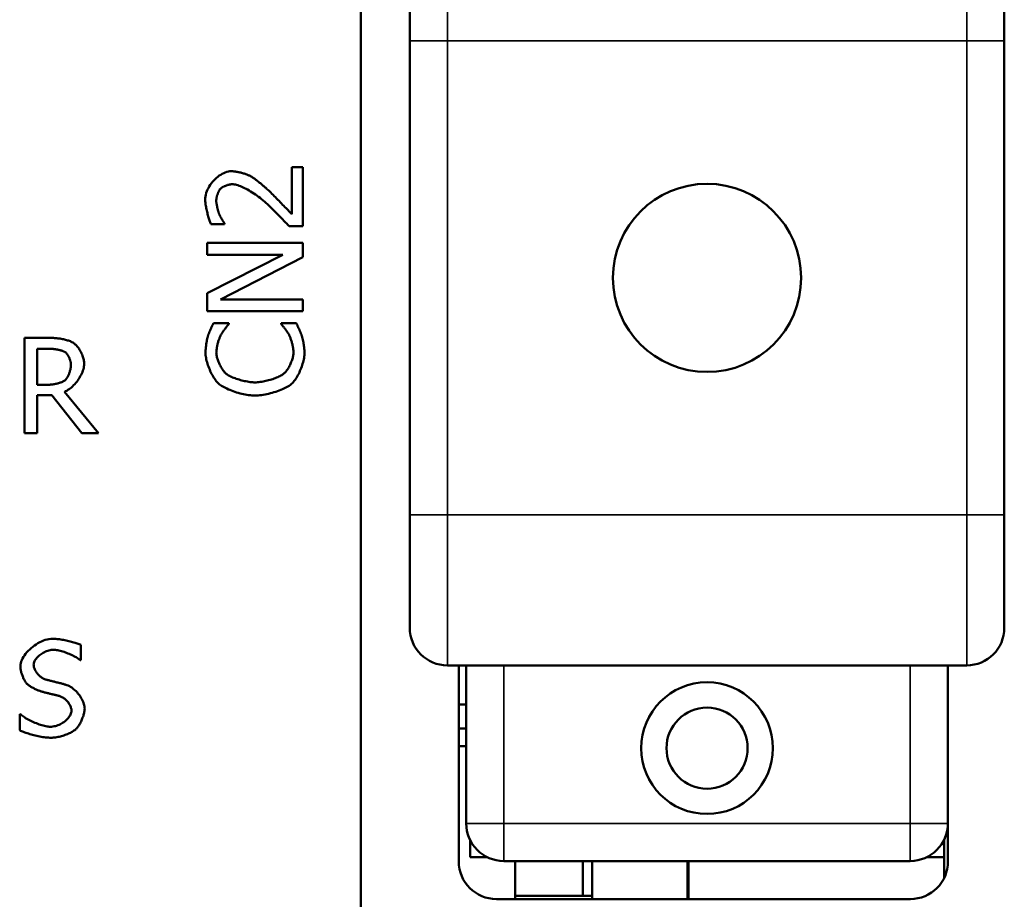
# Model space of a CAD drawing. Header units: millimetres. Extents: x 163 to 2699, y 224 to 730.
# Tile 100 of 168: x 509 to 535, y 469 to 492. Entities that reach past the tile are written whole.
import ezdxf

# ---------------------------------------------------------------- set-up
doc = ezdxf.new("R2010")
doc.units = ezdxf.units.MM
doc.layers.add('可見 (ISO)', color=7, linetype='Continuous', lineweight=50)
doc.layers.add('窄部可見 (ISO)', color=7, linetype='Continuous', lineweight=35)

msp = doc.modelspace()

# ---------------------------------------------------------------- linework, layer by layer
at = {"layer": '可見 (ISO)'}
for p, q in [((517.57, 468.252), (517.57, 519.222)), ((518.867, 491.664), (518.867, 494.664)), ((534.667, 494.664), (534.667, 491.664)), ((518.867, 491.664), (518.867, 479.064)), ((534.667, 479.064), (534.667, 491.664)), ((515.73, 487.055), (515.73, 488.303)), ((515.73, 488.303), (516.025, 488.303)), ((516.025, 488.303), (516.025, 486.736)), ((513.946, 486.79), (513.583, 486.79)), ((513.946, 486.808), (513.946, 486.79)), ((516.025, 486.736), (515.664, 486.736)), ((513.485, 485.979), (513.485, 486.294)), ((513.485, 486.294), (516.025, 486.294)), ((516.025, 486.294), (516.025, 485.915)), ((513.485, 484.956), (515.496, 485.979)), ((515.496, 485.979), (513.485, 485.979)), ((516.025, 485.915), (513.834, 484.791)), ((513.485, 484.476), (513.485, 484.956)), ((513.834, 484.791), (516.025, 484.791)), ((516.025, 484.791), (516.025, 484.476)), ((516.025, 484.476), (513.485, 484.476)), ((513.653, 484.161), (514.061, 484.161)), ((514.061, 484.161), (514.061, 484.135)), ((515.448, 484.137), (515.448, 484.161)), ((515.448, 484.161), (515.852, 484.161)), ((508.627, 481.232), (508.627, 483.772)), ((508.627, 483.772), (509.282, 483.772)), ((508.965, 482.524), (508.965, 483.479)), ((508.965, 483.479), (509.3, 483.479)), ((509.261, 482.524), (508.965, 482.524)), ((509.352, 482.242), (508.965, 482.242)), ((508.965, 482.242), (508.965, 481.232)), ((510.154, 481.232), (509.352, 482.242)), ((509.689, 482.337), (510.593, 481.232)), ((508.965, 481.232), (508.627, 481.232)), ((510.593, 481.232), (510.154, 481.232)), ((518.867, 476.064), (518.867, 479.064)), ((534.667, 479.064), (534.667, 476.064)), ((510.13, 475.607), (510.13, 475.203)), ((510.13, 475.203), (510.105, 475.203)), ((519.867, 475.064), (533.667, 475.064)), ((520.17, 469.852), (520.17, 475.064)), ((520.367, 475.064), (520.367, 470.864)), ((533.167, 470.864), (533.167, 475.064)), ((533.17, 475.064), (533.17, 469.852)), ((520.17, 474.022), (520.367, 474.022)), ((508.502, 473.339), (508.502, 473.763)), ((508.502, 473.763), (508.526, 473.763)), ((520.17, 473.382), (520.367, 473.382)), ((520.17, 472.919), (520.367, 472.919)), ((520.47, 469.962), (520.47, 470.422)), ((533.07, 470.435), (533.07, 469.962)), ((520.937, 469.962), (520.47, 469.962)), ((533.07, 469.962), (532.596, 469.962)), ((533.07, 469.416), (533.07, 469.962)), ((521.367, 469.864), (532.167, 469.864)), ((521.67, 468.852), (521.67, 469.864)), ((523.47, 469.864), (523.47, 468.942)), ((523.71, 469.864), (523.71, 468.852)), ((526.25, 468.852), (526.25, 469.864)), ((526.27, 469.864), (526.27, 468.852)), ((521.67, 468.942), (523.71, 468.942)), ((526.25, 468.942), (526.27, 468.942)), ((521.17, 468.852), (532.17, 468.852))]:
    msp.add_line(p, q, dxfattribs=at)
at = {"layer": '可見 (ISO)', "flags": 128}
for points in [[(513.431, 487.44), (513.433, 487.485), (513.439, 487.53), (513.448, 487.575), (513.46, 487.62), (513.476, 487.665), (513.495, 487.709), (513.516, 487.752), (513.541, 487.795), (513.567, 487.836), (513.596, 487.877), (513.627, 487.915), (513.66, 487.953), (513.694, 487.988), (513.73, 488.021), (513.767, 488.052), (513.805, 488.081), (513.844, 488.106), (513.884, 488.13), (513.925, 488.15), (513.966, 488.166), (514.007, 488.18), (514.048, 488.19), (514.088, 488.196), (514.129, 488.198)], [(514.129, 488.198), (514.148, 488.197), (514.168, 488.196), (514.189, 488.195), (514.211, 488.192), (514.234, 488.189), (514.257, 488.186), (514.28, 488.182), (514.304, 488.177), (514.327, 488.172), (514.351, 488.167), (514.375, 488.161), (514.399, 488.155), (514.423, 488.149), (514.446, 488.142), (514.469, 488.135), (514.491, 488.128), (514.513, 488.12), (514.534, 488.113), (514.554, 488.105), (514.573, 488.097), (514.591, 488.089), (514.608, 488.082), (514.623, 488.074), (514.637, 488.066)], [(514.637, 488.066), (514.652, 488.058), (514.667, 488.048), (514.684, 488.038), (514.701, 488.026), (514.719, 488.014), (514.737, 488.001), (514.756, 487.987), (514.776, 487.973), (514.796, 487.958), (514.816, 487.942), (514.836, 487.926), (514.857, 487.91), (514.877, 487.894), (514.897, 487.877), (514.917, 487.861), (514.937, 487.845), (514.956, 487.828), (514.975, 487.813), (514.993, 487.797), (515.011, 487.782), (515.027, 487.767), (515.043, 487.753), (515.058, 487.739), (515.072, 487.726)], [(513.828, 487.726), (513.822, 487.718), (513.815, 487.71), (513.809, 487.7), (513.803, 487.689), (513.797, 487.678), (513.791, 487.666), (513.785, 487.653), (513.779, 487.64), (513.773, 487.627), (513.768, 487.613), (513.763, 487.599), (513.758, 487.584), (513.753, 487.569), (513.748, 487.555), (513.744, 487.54), (513.741, 487.525), (513.737, 487.51), (513.734, 487.496), (513.732, 487.481), (513.729, 487.467), (513.728, 487.454), (513.726, 487.441), (513.726, 487.428), (513.725, 487.416)], [(514.147, 487.852), (514.134, 487.852), (514.12, 487.851), (514.105, 487.849), (514.09, 487.847), (514.075, 487.844), (514.06, 487.841), (514.044, 487.837), (514.028, 487.833), (514.013, 487.828), (513.997, 487.823), (513.982, 487.817), (513.967, 487.812), (513.952, 487.805), (513.938, 487.799), (513.924, 487.792), (513.91, 487.786), (513.897, 487.778), (513.885, 487.771), (513.873, 487.764), (513.862, 487.756), (513.852, 487.749), (513.843, 487.741), (513.835, 487.734), (513.828, 487.726)], [(515.053, 487.35), (515.013, 487.386), (514.972, 487.421), (514.931, 487.455), (514.889, 487.488), (514.848, 487.52), (514.806, 487.551), (514.764, 487.58), (514.722, 487.609), (514.68, 487.636), (514.639, 487.662), (514.598, 487.687), (514.557, 487.71), (514.517, 487.731), (514.478, 487.751), (514.439, 487.77), (514.402, 487.786), (514.365, 487.801), (514.33, 487.814), (514.296, 487.826), (514.263, 487.835), (514.232, 487.842), (514.202, 487.848), (514.174, 487.851), (514.147, 487.852)], [(515.072, 487.726), (515.094, 487.705), (515.119, 487.682), (515.146, 487.656), (515.174, 487.629), (515.203, 487.6), (515.233, 487.57), (515.264, 487.539), (515.296, 487.507), (515.328, 487.475), (515.361, 487.441), (515.393, 487.408), (515.426, 487.375), (515.458, 487.342), (515.489, 487.309), (515.52, 487.277), (515.55, 487.246), (515.579, 487.216), (515.606, 487.187), (515.632, 487.16), (515.656, 487.135), (515.678, 487.111), (515.698, 487.09), (515.715, 487.071), (515.73, 487.055)], [(513.583, 486.79), (513.577, 486.804), (513.57, 486.822), (513.562, 486.841), (513.554, 486.863), (513.546, 486.887), (513.538, 486.912), (513.529, 486.939), (513.521, 486.968), (513.513, 486.997), (513.504, 487.028), (513.496, 487.059), (513.488, 487.091), (513.48, 487.123), (513.473, 487.156), (513.466, 487.188), (513.459, 487.22), (513.453, 487.251), (513.448, 487.282), (513.443, 487.312), (513.439, 487.341), (513.435, 487.368), (513.433, 487.394), (513.432, 487.418), (513.431, 487.44)], [(513.725, 487.416), (513.726, 487.404), (513.726, 487.391), (513.727, 487.378), (513.729, 487.363), (513.731, 487.348), (513.733, 487.333), (513.736, 487.317), (513.738, 487.301), (513.742, 487.284), (513.745, 487.267), (513.749, 487.25), (513.752, 487.233), (513.756, 487.216), (513.761, 487.199), (513.765, 487.183), (513.769, 487.166), (513.774, 487.15), (513.778, 487.135), (513.783, 487.12), (513.788, 487.105), (513.792, 487.091), (513.797, 487.079), (513.801, 487.066), (513.806, 487.055)], [(515.664, 486.736), (515.644, 486.758), (515.622, 486.781), (515.599, 486.805), (515.575, 486.83), (515.55, 486.856), (515.524, 486.883), (515.498, 486.911), (515.471, 486.938), (515.443, 486.967), (515.415, 486.995), (515.387, 487.024), (515.359, 487.052), (515.33, 487.081), (515.302, 487.109), (515.274, 487.137), (515.247, 487.164), (515.22, 487.191), (515.193, 487.217), (515.167, 487.242), (515.142, 487.266), (515.118, 487.289), (515.095, 487.311), (515.074, 487.331), (515.053, 487.35)], [(513.806, 487.055), (513.81, 487.046), (513.814, 487.036), (513.819, 487.026), (513.824, 487.015), (513.83, 487.004), (513.836, 486.992), (513.842, 486.98), (513.848, 486.969), (513.855, 486.956), (513.862, 486.944), (513.869, 486.932), (513.876, 486.92), (513.883, 486.909), (513.889, 486.897), (513.896, 486.886), (513.903, 486.875), (513.909, 486.864), (513.916, 486.854), (513.922, 486.845), (513.927, 486.836), (513.933, 486.828), (513.937, 486.821), (513.942, 486.814), (513.946, 486.808)], [(513.505, 483.824), (513.509, 483.835), (513.513, 483.846), (513.517, 483.859), (513.522, 483.872), (513.528, 483.885), (513.533, 483.899), (513.539, 483.914), (513.545, 483.929), (513.552, 483.945), (513.559, 483.96), (513.565, 483.976), (513.572, 483.992), (513.579, 484.008), (513.586, 484.024), (513.594, 484.039), (513.601, 484.055), (513.608, 484.07), (513.615, 484.085), (513.622, 484.099), (513.629, 484.113), (513.635, 484.126), (513.641, 484.139), (513.648, 484.15), (513.653, 484.161)], [(514.061, 484.135), (514.055, 484.128), (514.049, 484.121), (514.042, 484.113), (514.035, 484.105), (514.027, 484.095), (514.018, 484.085), (514.009, 484.074), (514, 484.063), (513.99, 484.051), (513.981, 484.038), (513.97, 484.026), (513.96, 484.012), (513.95, 483.999), (513.94, 483.985), (513.93, 483.971), (513.919, 483.957), (513.909, 483.943), (513.9, 483.929), (513.89, 483.915), (513.881, 483.902), (513.872, 483.888), (513.864, 483.874), (513.856, 483.861), (513.849, 483.849)], [(515.652, 483.867), (515.645, 483.879), (515.637, 483.891), (515.629, 483.904), (515.621, 483.916), (515.612, 483.93), (515.603, 483.943), (515.594, 483.956), (515.584, 483.969), (515.574, 483.983), (515.564, 483.996), (515.555, 484.009), (515.545, 484.022), (515.535, 484.035), (515.525, 484.047), (515.516, 484.059), (515.507, 484.07), (515.498, 484.081), (515.489, 484.091), (515.481, 484.101), (515.473, 484.11), (515.466, 484.118), (515.459, 484.125), (515.453, 484.131), (515.448, 484.137)], [(515.852, 484.161), (515.857, 484.151), (515.862, 484.139), (515.868, 484.127), (515.874, 484.114), (515.88, 484.101), (515.886, 484.088), (515.892, 484.074), (515.899, 484.06), (515.906, 484.045), (515.912, 484.03), (515.919, 484.015), (515.926, 484), (515.933, 483.985), (515.939, 483.97), (515.946, 483.955), (515.952, 483.939), (515.959, 483.924), (515.965, 483.909), (515.971, 483.894), (515.976, 483.879), (515.982, 483.865), (515.987, 483.851), (515.991, 483.837), (515.996, 483.824)], [(513.439, 483.377), (513.439, 483.394), (513.44, 483.411), (513.441, 483.429), (513.442, 483.448), (513.444, 483.467), (513.446, 483.487), (513.448, 483.508), (513.45, 483.529), (513.453, 483.55), (513.455, 483.571), (513.458, 483.592), (513.461, 483.613), (513.465, 483.634), (513.468, 483.654), (513.472, 483.675), (513.475, 483.694), (513.479, 483.713), (513.483, 483.732), (513.486, 483.75), (513.49, 483.767), (513.494, 483.783), (513.498, 483.798), (513.502, 483.811), (513.505, 483.824)], [(513.849, 483.849), (513.842, 483.836), (513.835, 483.822), (513.828, 483.806), (513.821, 483.79), (513.814, 483.773), (513.807, 483.755), (513.8, 483.736), (513.794, 483.716), (513.787, 483.695), (513.78, 483.674), (513.774, 483.653), (513.768, 483.631), (513.762, 483.609), (513.757, 483.587), (513.752, 483.565), (513.747, 483.542), (513.743, 483.52), (513.739, 483.498), (513.736, 483.476), (513.733, 483.455), (513.73, 483.434), (513.729, 483.414), (513.728, 483.394), (513.727, 483.375)], [(515.778, 483.375), (515.777, 483.394), (515.776, 483.414), (515.774, 483.434), (515.772, 483.456), (515.769, 483.478), (515.765, 483.5), (515.761, 483.523), (515.757, 483.546), (515.752, 483.569), (515.747, 483.593), (515.741, 483.616), (515.735, 483.64), (515.729, 483.663), (515.722, 483.685), (515.715, 483.707), (515.708, 483.729), (515.701, 483.75), (515.694, 483.77), (515.687, 483.789), (515.68, 483.807), (515.673, 483.824), (515.666, 483.84), (515.659, 483.854), (515.652, 483.867)], [(515.996, 483.824), (516, 483.81), (516.005, 483.794), (516.01, 483.779), (516.014, 483.762), (516.019, 483.745), (516.023, 483.728), (516.027, 483.709), (516.031, 483.691), (516.035, 483.672), (516.039, 483.652), (516.043, 483.633), (516.047, 483.613), (516.05, 483.593), (516.053, 483.572), (516.056, 483.552), (516.059, 483.531), (516.061, 483.511), (516.063, 483.49), (516.065, 483.47), (516.067, 483.45), (516.068, 483.43), (516.069, 483.41), (516.07, 483.39), (516.07, 483.371)], [(509.282, 483.772), (509.309, 483.771), (509.338, 483.771), (509.367, 483.769), (509.396, 483.768), (509.426, 483.765), (509.456, 483.763), (509.486, 483.76), (509.516, 483.756), (509.547, 483.752), (509.577, 483.748), (509.607, 483.743), (509.637, 483.737), (509.666, 483.731), (509.694, 483.725), (509.722, 483.718), (509.749, 483.711), (509.776, 483.703), (509.801, 483.695), (509.826, 483.687), (509.849, 483.678), (509.871, 483.668), (509.891, 483.659), (509.91, 483.648), (509.928, 483.638)], [(509.928, 483.638), (509.945, 483.626), (509.962, 483.612), (509.979, 483.597), (509.996, 483.58), (510.013, 483.562), (510.029, 483.543), (510.046, 483.522), (510.062, 483.5), (510.078, 483.477), (510.093, 483.453), (510.108, 483.428), (510.122, 483.402), (510.136, 483.376), (510.148, 483.35), (510.16, 483.323), (510.171, 483.296), (510.181, 483.268), (510.19, 483.241), (510.198, 483.214), (510.204, 483.187), (510.209, 483.16), (510.213, 483.133), (510.215, 483.107), (510.216, 483.082)], [(509.3, 483.479), (509.318, 483.479), (509.336, 483.478), (509.355, 483.478), (509.374, 483.476), (509.393, 483.474), (509.412, 483.472), (509.432, 483.47), (509.451, 483.467), (509.47, 483.464), (509.49, 483.461), (509.509, 483.458), (509.527, 483.454), (509.546, 483.45), (509.564, 483.445), (509.581, 483.441), (509.598, 483.436), (509.614, 483.431), (509.63, 483.426), (509.645, 483.421), (509.658, 483.416), (509.671, 483.41), (509.683, 483.404), (509.694, 483.399), (509.704, 483.393)], [(509.704, 483.393), (509.714, 483.385), (509.724, 483.377), (509.734, 483.367), (509.744, 483.356), (509.754, 483.345), (509.763, 483.332), (509.773, 483.319), (509.782, 483.305), (509.791, 483.291), (509.799, 483.276), (509.807, 483.261), (509.815, 483.245), (509.822, 483.229), (509.829, 483.213), (509.835, 483.196), (509.841, 483.18), (509.846, 483.163), (509.851, 483.147), (509.855, 483.131), (509.858, 483.115), (509.861, 483.099), (509.863, 483.084), (509.864, 483.069), (509.864, 483.055)], [(513.789, 482.552), (513.768, 482.572), (513.746, 482.595), (513.725, 482.62), (513.704, 482.648), (513.683, 482.677), (513.662, 482.709), (513.642, 482.742), (513.623, 482.776), (513.603, 482.812), (513.585, 482.849), (513.567, 482.887), (513.55, 482.925), (513.534, 482.964), (513.519, 483.004), (513.505, 483.043), (513.492, 483.083), (513.48, 483.122), (513.47, 483.161), (513.461, 483.2), (513.453, 483.237), (513.447, 483.274), (513.443, 483.31), (513.44, 483.344), (513.439, 483.377)], [(513.727, 483.375), (513.728, 483.354), (513.73, 483.332), (513.733, 483.309), (513.738, 483.285), (513.744, 483.26), (513.75, 483.234), (513.758, 483.208), (513.767, 483.181), (513.777, 483.155), (513.787, 483.128), (513.798, 483.101), (513.81, 483.074), (513.823, 483.048), (513.836, 483.022), (513.85, 482.996), (513.864, 482.971), (513.879, 482.947), (513.894, 482.924), (513.91, 482.902), (513.925, 482.881), (513.941, 482.862), (513.957, 482.844), (513.973, 482.828), (513.989, 482.813)], [(515.524, 482.821), (515.54, 482.836), (515.556, 482.852), (515.571, 482.869), (515.587, 482.888), (515.602, 482.909), (515.617, 482.93), (515.632, 482.953), (515.646, 482.977), (515.66, 483.001), (515.673, 483.026), (515.686, 483.052), (515.698, 483.078), (515.71, 483.105), (515.72, 483.131), (515.731, 483.158), (515.74, 483.184), (515.748, 483.21), (515.756, 483.236), (515.762, 483.261), (515.768, 483.286), (515.772, 483.31), (515.775, 483.333), (515.777, 483.354), (515.778, 483.375)], [(516.07, 483.371), (516.069, 483.339), (516.066, 483.306), (516.062, 483.271), (516.057, 483.235), (516.05, 483.198), (516.041, 483.161), (516.031, 483.122), (516.02, 483.083), (516.008, 483.044), (515.995, 483.005), (515.981, 482.966), (515.966, 482.927), (515.95, 482.889), (515.933, 482.851), (515.915, 482.814), (515.897, 482.778), (515.878, 482.744), (515.859, 482.711), (515.839, 482.68), (515.819, 482.65), (515.799, 482.623), (515.778, 482.597), (515.757, 482.574), (515.736, 482.554)], [(510.216, 483.082), (510.215, 483.047), (510.21, 483.011), (510.204, 482.974), (510.194, 482.937), (510.182, 482.899), (510.168, 482.861), (510.152, 482.823), (510.134, 482.785), (510.113, 482.748), (510.092, 482.711), (510.068, 482.675), (510.044, 482.639), (510.018, 482.605), (509.991, 482.571), (509.963, 482.539), (509.934, 482.509), (509.904, 482.48), (509.874, 482.452), (509.843, 482.427), (509.813, 482.404), (509.782, 482.384), (509.751, 482.365), (509.72, 482.35), (509.689, 482.337)], [(509.864, 483.055), (509.864, 483.038), (509.863, 483.021), (509.861, 483.003), (509.859, 482.985), (509.856, 482.966), (509.852, 482.947), (509.848, 482.928), (509.843, 482.909), (509.838, 482.889), (509.833, 482.87), (509.826, 482.851), (509.82, 482.832), (509.813, 482.814), (509.806, 482.796), (509.798, 482.778), (509.79, 482.761), (509.782, 482.745), (509.774, 482.729), (509.765, 482.715), (509.757, 482.701), (509.748, 482.688), (509.739, 482.676), (509.729, 482.665), (509.72, 482.656)], [(513.989, 482.813), (514.006, 482.8), (514.027, 482.786), (514.049, 482.773), (514.074, 482.759), (514.1, 482.746), (514.129, 482.733), (514.159, 482.72), (514.191, 482.707), (514.224, 482.694), (514.258, 482.682), (514.294, 482.671), (514.33, 482.66), (514.366, 482.649), (514.403, 482.639), (514.44, 482.63), (514.478, 482.622), (514.515, 482.614), (514.552, 482.607), (514.588, 482.601), (514.624, 482.596), (514.659, 482.592), (514.693, 482.589), (514.725, 482.587), (514.757, 482.587)], [(514.757, 482.587), (514.79, 482.587), (514.824, 482.589), (514.859, 482.592), (514.895, 482.597), (514.932, 482.602), (514.969, 482.608), (515.006, 482.615), (515.043, 482.623), (515.08, 482.632), (515.117, 482.642), (515.154, 482.652), (515.19, 482.663), (515.225, 482.675), (515.26, 482.687), (515.293, 482.699), (515.326, 482.712), (515.357, 482.725), (515.386, 482.739), (515.414, 482.752), (515.441, 482.766), (515.465, 482.78), (515.487, 482.794), (515.507, 482.808), (515.524, 482.821)], [(509.72, 482.656), (509.709, 482.646), (509.697, 482.636), (509.683, 482.627), (509.668, 482.618), (509.652, 482.61), (509.635, 482.601), (509.617, 482.594), (509.598, 482.586), (509.578, 482.579), (509.558, 482.572), (509.537, 482.566), (509.515, 482.56), (509.494, 482.554), (509.472, 482.549), (509.449, 482.545), (509.427, 482.541), (509.405, 482.537), (509.383, 482.534), (509.362, 482.531), (509.34, 482.528), (509.319, 482.527), (509.299, 482.525), (509.28, 482.524), (509.261, 482.524)], [(514.757, 482.235), (514.716, 482.236), (514.674, 482.238), (514.631, 482.242), (514.586, 482.248), (514.541, 482.254), (514.495, 482.263), (514.449, 482.272), (514.403, 482.283), (514.356, 482.294), (514.31, 482.307), (514.264, 482.321), (514.219, 482.335), (514.174, 482.351), (514.131, 482.367), (514.088, 482.384), (514.047, 482.401), (514.007, 482.419), (513.969, 482.437), (513.933, 482.456), (513.899, 482.475), (513.868, 482.494), (513.839, 482.513), (513.813, 482.532), (513.789, 482.552)], [(515.736, 482.554), (515.714, 482.535), (515.689, 482.516), (515.66, 482.496), (515.629, 482.477), (515.595, 482.458), (515.559, 482.44), (515.521, 482.421), (515.481, 482.403), (515.439, 482.386), (515.395, 482.369), (515.351, 482.353), (515.305, 482.337), (515.259, 482.322), (515.212, 482.309), (515.164, 482.296), (515.117, 482.284), (515.069, 482.273), (515.022, 482.263), (514.975, 482.255), (514.929, 482.248), (514.884, 482.242), (514.84, 482.238), (514.798, 482.236), (514.757, 482.235)], [(508.52, 475.045), (508.523, 475.084), (508.53, 475.124), (508.542, 475.165), (508.558, 475.206), (508.577, 475.247), (508.601, 475.289), (508.628, 475.33), (508.659, 475.371), (508.692, 475.411), (508.728, 475.45), (508.767, 475.488), (508.808, 475.524), (508.85, 475.559), (508.895, 475.592), (508.94, 475.623), (508.987, 475.652), (509.035, 475.678), (509.084, 475.701), (509.133, 475.722), (509.182, 475.739), (509.231, 475.753), (509.279, 475.763), (509.327, 475.769), (509.374, 475.772)], [(509.374, 475.772), (509.402, 475.771), (509.431, 475.77), (509.462, 475.768), (509.493, 475.765), (509.526, 475.761), (509.56, 475.757), (509.594, 475.752), (509.629, 475.747), (509.665, 475.741), (509.7, 475.734), (509.736, 475.727), (509.771, 475.719), (509.807, 475.711), (509.841, 475.703), (509.876, 475.694), (509.909, 475.685), (509.942, 475.676), (509.973, 475.666), (510.003, 475.657), (510.032, 475.647), (510.059, 475.637), (510.085, 475.627), (510.108, 475.617), (510.13, 475.607)], [(509.397, 475.479), (509.367, 475.478), (509.337, 475.475), (509.307, 475.469), (509.277, 475.462), (509.246, 475.453), (509.216, 475.442), (509.186, 475.43), (509.157, 475.416), (509.128, 475.4), (509.1, 475.383), (509.073, 475.366), (509.047, 475.347), (509.022, 475.327), (508.998, 475.306), (508.976, 475.285), (508.956, 475.263), (508.938, 475.241), (508.921, 475.218), (508.907, 475.195), (508.895, 475.172), (508.885, 475.149), (508.878, 475.125), (508.874, 475.103), (508.872, 475.08)], [(510.105, 475.203), (510.089, 475.218), (510.07, 475.232), (510.048, 475.247), (510.025, 475.262), (509.999, 475.278), (509.972, 475.293), (509.944, 475.309), (509.914, 475.324), (509.882, 475.34), (509.85, 475.354), (509.817, 475.369), (509.783, 475.383), (509.749, 475.397), (509.715, 475.409), (509.68, 475.421), (509.646, 475.432), (509.612, 475.443), (509.578, 475.452), (509.545, 475.46), (509.513, 475.467), (509.482, 475.472), (509.452, 475.476), (509.424, 475.478), (509.397, 475.479)], [(508.685, 474.586), (508.675, 474.597), (508.665, 474.61), (508.655, 474.624), (508.645, 474.639), (508.636, 474.655), (508.626, 474.672), (508.617, 474.691), (508.607, 474.71), (508.598, 474.729), (508.59, 474.749), (508.581, 474.77), (508.573, 474.792), (508.565, 474.813), (508.558, 474.835), (508.552, 474.857), (508.545, 474.879), (508.54, 474.901), (508.535, 474.923), (508.531, 474.944), (508.527, 474.965), (508.524, 474.986), (508.522, 475.006), (508.521, 475.026), (508.52, 475.045)], [(508.872, 475.08), (508.873, 475.06), (508.876, 475.039), (508.88, 475.019), (508.885, 474.998), (508.893, 474.977), (508.901, 474.957), (508.911, 474.936), (508.922, 474.916), (508.935, 474.896), (508.948, 474.876), (508.962, 474.857), (508.978, 474.838), (508.994, 474.82), (509.011, 474.803), (509.028, 474.786), (509.046, 474.771), (509.065, 474.756), (509.084, 474.742), (509.103, 474.729), (509.123, 474.718), (509.143, 474.708), (509.163, 474.699), (509.183, 474.691), (509.203, 474.685)], [(509.203, 474.685), (509.218, 474.681), (509.234, 474.677), (509.252, 474.672), (509.272, 474.667), (509.293, 474.662), (509.316, 474.656), (509.339, 474.65), (509.363, 474.644), (509.388, 474.638), (509.414, 474.632), (509.439, 474.625), (509.465, 474.619), (509.491, 474.612), (509.517, 474.606), (509.542, 474.599), (509.567, 474.593), (509.591, 474.587), (509.615, 474.581), (509.637, 474.575), (509.657, 474.57), (509.677, 474.564), (509.694, 474.56), (509.71, 474.555), (509.724, 474.551)], [(509.105, 474.362), (509.088, 474.366), (509.07, 474.372), (509.052, 474.378), (509.033, 474.385), (509.014, 474.392), (508.995, 474.4), (508.975, 474.408), (508.955, 474.417), (508.935, 474.426), (508.915, 474.435), (508.895, 474.445), (508.875, 474.455), (508.856, 474.466), (508.837, 474.476), (508.818, 474.487), (508.8, 474.498), (508.783, 474.509), (508.766, 474.52), (508.75, 474.531), (508.735, 474.542), (508.72, 474.554), (508.707, 474.564), (508.695, 474.575), (508.685, 474.586)], [(509.724, 474.551), (509.757, 474.54), (509.789, 474.526), (509.821, 474.51), (509.852, 474.492), (509.883, 474.472), (509.913, 474.45), (509.943, 474.427), (509.971, 474.402), (509.999, 474.376), (510.025, 474.348), (510.05, 474.319), (510.074, 474.29), (510.097, 474.259), (510.118, 474.228), (510.138, 474.196), (510.156, 474.164), (510.172, 474.132), (510.186, 474.099), (510.199, 474.067), (510.209, 474.035), (510.218, 474.003), (510.224, 473.972), (510.227, 473.941), (510.229, 473.911)], [(509.564, 474.246), (509.549, 474.251), (509.533, 474.255), (509.516, 474.259), (509.499, 474.264), (509.481, 474.268), (509.463, 474.273), (509.444, 474.278), (509.425, 474.283), (509.405, 474.288), (509.386, 474.292), (509.365, 474.297), (509.345, 474.302), (509.324, 474.307), (509.304, 474.312), (509.283, 474.318), (509.263, 474.323), (509.242, 474.328), (509.222, 474.333), (509.201, 474.338), (509.181, 474.342), (509.162, 474.347), (509.142, 474.352), (509.123, 474.357), (509.105, 474.362)], [(509.877, 473.857), (509.876, 473.877), (509.874, 473.896), (509.87, 473.916), (509.865, 473.936), (509.858, 473.956), (509.851, 473.976), (509.842, 473.996), (509.832, 474.015), (509.82, 474.035), (509.808, 474.054), (509.795, 474.073), (509.781, 474.091), (509.766, 474.109), (509.751, 474.126), (509.734, 474.143), (509.717, 474.158), (509.699, 474.173), (509.681, 474.187), (509.662, 474.2), (509.643, 474.212), (509.624, 474.222), (509.604, 474.232), (509.584, 474.24), (509.564, 474.246)], [(509.311, 473.433), (509.346, 473.434), (509.38, 473.438), (509.415, 473.444), (509.45, 473.451), (509.484, 473.461), (509.517, 473.473), (509.55, 473.486), (509.582, 473.501), (509.613, 473.517), (509.643, 473.535), (509.671, 473.554), (509.699, 473.574), (509.724, 473.595), (509.749, 473.616), (509.771, 473.639), (509.792, 473.662), (509.811, 473.686), (509.827, 473.71), (509.842, 473.735), (509.854, 473.759), (509.864, 473.784), (509.871, 473.809), (509.875, 473.833), (509.877, 473.857)], [(510.229, 473.911), (510.228, 473.891), (510.226, 473.871), (510.223, 473.849), (510.219, 473.826), (510.214, 473.802), (510.208, 473.777), (510.201, 473.752), (510.193, 473.727), (510.184, 473.701), (510.175, 473.675), (510.165, 473.649), (510.154, 473.623), (510.143, 473.597), (510.131, 473.572), (510.119, 473.547), (510.106, 473.523), (510.093, 473.5), (510.08, 473.477), (510.067, 473.456), (510.053, 473.436), (510.039, 473.418), (510.025, 473.4), (510.012, 473.385), (509.998, 473.372)], [(508.526, 473.763), (508.548, 473.743), (508.573, 473.723), (508.6, 473.704), (508.629, 473.684), (508.659, 473.664), (508.692, 473.645), (508.725, 473.626), (508.76, 473.608), (508.796, 473.59), (508.833, 473.572), (508.87, 473.555), (508.908, 473.539), (508.945, 473.524), (508.983, 473.51), (509.02, 473.496), (509.057, 473.484), (509.094, 473.473), (509.129, 473.463), (509.163, 473.454), (509.196, 473.447), (509.228, 473.441), (509.257, 473.437), (509.285, 473.434), (509.311, 473.433)], [(509.335, 473.141), (509.3, 473.142), (509.264, 473.143), (509.227, 473.146), (509.19, 473.15), (509.151, 473.155), (509.113, 473.16), (509.074, 473.167), (509.034, 473.174), (508.995, 473.182), (508.956, 473.19), (508.917, 473.199), (508.879, 473.209), (508.841, 473.219), (508.804, 473.229), (508.768, 473.24), (508.732, 473.251), (508.698, 473.262), (508.665, 473.273), (508.634, 473.284), (508.603, 473.295), (508.575, 473.306), (508.549, 473.317), (508.524, 473.328), (508.502, 473.339)], [(509.998, 473.372), (509.982, 473.358), (509.964, 473.344), (509.944, 473.33), (509.923, 473.316), (509.9, 473.302), (509.876, 473.289), (509.85, 473.275), (509.824, 473.262), (509.796, 473.25), (509.768, 473.238), (509.738, 473.226), (509.708, 473.215), (509.678, 473.204), (509.647, 473.194), (509.615, 473.185), (509.583, 473.176), (509.552, 473.168), (509.52, 473.161), (509.488, 473.155), (509.457, 473.15), (509.425, 473.146), (509.395, 473.143), (509.365, 473.142), (509.335, 473.141)]]:
    msp.add_lwpolyline(points, dxfattribs=at)
at = {"layer": '可見 (ISO)'}
for centre, radius in [((526.767, 485.364), 2.5), ((526.767, 472.864), 1.75), ((526.767, 472.864), 1.078)]:
    msp.add_circle(centre, radius, dxfattribs=at)
for centre, start, end in [((519.867, 476.064), 180, 270), ((533.667, 476.064), 270, 0), ((521.367, 470.864), 180, 270), ((532.167, 470.864), 270, 0), ((521.17, 469.852), 180, 270), ((532.17, 469.852), 270, 0)]:
    msp.add_arc(centre, 1, start, end, dxfattribs=at)
at = {"layer": '窄部可見 (ISO)'}
for p, q in [((519.867, 495.664), (519.867, 491.664)), ((533.667, 491.664), (533.667, 495.664)), ((518.867, 491.664), (519.867, 491.664)), ((519.867, 479.064), (519.867, 491.664)), ((519.867, 491.664), (533.667, 491.664)), ((534.667, 491.664), (533.667, 491.664)), ((533.667, 491.664), (533.667, 479.064)), ((518.867, 479.064), (519.867, 479.064)), ((519.867, 479.064), (519.867, 475.064)), ((533.667, 479.064), (519.867, 479.064)), ((534.667, 479.064), (533.667, 479.064)), ((533.667, 475.064), (533.667, 479.064)), ((521.367, 470.864), (521.367, 475.064)), ((532.167, 475.064), (532.167, 470.864)), ((521.367, 470.864), (520.367, 470.864)), ((532.167, 470.864), (521.367, 470.864)), ((521.367, 469.864), (521.367, 470.864)), ((533.167, 470.864), (532.167, 470.864)), ((532.167, 470.864), (532.167, 469.864))]:
    msp.add_line(p, q, dxfattribs=at)

doc.saveas('drawing.dxf')
